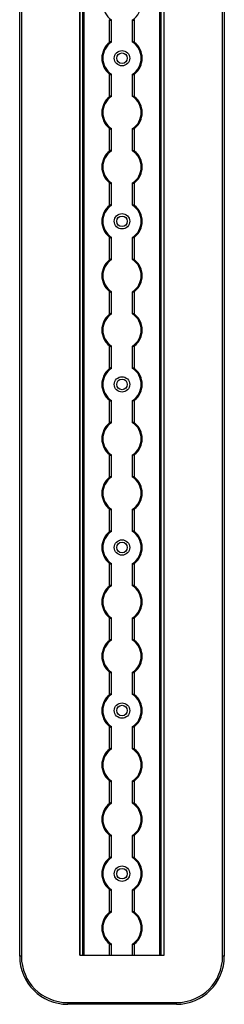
# Model space of a CAD drawing. Header units: millimetres. Extents: x -138 to 5612, y -1401 to 2631.
# Tile 70 of 116: x 4178 to 4284, y 542 to 1055. Entities that reach past the tile are written whole.
import ezdxf

# ---------------------------------------------------------------- set-up
doc = ezdxf.new("R2010")
doc.units = ezdxf.units.MM

msp = doc.modelspace()

# ---------------------------------------------------------------- linework, layer by layer
at = {"color": 7, "linetype": 'Continuous', "lineweight": 25}
for p, q in [((4177.86, 567.5), (4177.86, 2606.2)), ((4178.76, 2606.2), (4178.76, 567.5)), ((4209.16, 2605.55), (4209.16, 568.05)), ((4209.19, 568.05), (4209.19, 2605.55)), ((4210.72, 568.05), (4210.72, 2605.55)), ((4211.43, 568.05), (4211.43, 2605.55)), ((4250.88, 568.05), (4250.88, 2605.55)), ((4251.59, 568.05), (4251.59, 2605.55)), ((4253.13, 568.05), (4253.13, 2605.55)), ((4253.16, 568.05), (4253.16, 2605.55)), ((4283.56, 567.5), (4283.56, 2606.2)), ((4284.46, 2606.2), (4284.46, 567.5)), ((4224.66, 1043.25), (4224.66, 1055.05)), ((4225.66, 1043.45), (4225.66, 1054.85)), ((4236.66, 1043.45), (4236.66, 1054.85)), ((4237.66, 1043.25), (4237.66, 1055.05)), ((4224.66, 1014.95), (4224.66, 1026.75)), ((4225.66, 1015.15), (4225.66, 1026.55)), ((4236.66, 1015.15), (4236.66, 1026.55)), ((4237.66, 1014.95), (4237.66, 1026.75)), ((4224.66, 986.65), (4224.66, 998.45)), ((4225.66, 986.85), (4225.66, 998.25)), ((4236.66, 986.85), (4236.66, 998.25)), ((4237.66, 986.65), (4237.66, 998.45)), ((4224.66, 958.35), (4224.66, 970.15)), ((4225.66, 958.55), (4225.66, 969.95)), ((4236.66, 958.55), (4236.66, 969.95)), ((4237.66, 958.35), (4237.66, 970.15)), ((4224.66, 930.05), (4224.66, 941.85)), ((4225.66, 930.25), (4225.66, 941.65)), ((4236.66, 930.25), (4236.66, 941.65)), ((4237.66, 930.05), (4237.66, 941.85)), ((4224.66, 901.75), (4224.66, 913.55)), ((4225.66, 901.95), (4225.66, 913.35)), ((4236.66, 901.95), (4236.66, 913.35)), ((4237.66, 901.75), (4237.66, 913.55)), ((4224.66, 873.45), (4224.66, 885.25)), ((4225.66, 873.65), (4225.66, 885.05)), ((4236.66, 873.65), (4236.66, 885.05)), ((4237.66, 873.45), (4237.66, 885.25)), ((4224.66, 845.15), (4224.66, 856.95)), ((4225.66, 845.35), (4225.66, 856.75)), ((4236.66, 845.35), (4236.66, 856.75)), ((4237.66, 845.15), (4237.66, 856.95)), ((4224.66, 816.85), (4224.66, 828.65)), ((4225.66, 817.05), (4225.66, 828.45)), ((4236.66, 817.05), (4236.66, 828.45)), ((4237.66, 816.85), (4237.66, 828.65)), ((4224.66, 788.55), (4224.66, 800.35)), ((4225.66, 788.75), (4225.66, 800.15)), ((4236.66, 788.75), (4236.66, 800.15)), ((4237.66, 788.55), (4237.66, 800.35)), ((4224.66, 760.25), (4224.66, 772.05)), ((4225.66, 760.45), (4225.66, 771.85)), ((4236.66, 760.45), (4236.66, 771.85)), ((4237.66, 760.25), (4237.66, 772.05)), ((4224.66, 731.95), (4224.66, 743.75)), ((4225.66, 732.15), (4225.66, 743.55)), ((4236.66, 732.15), (4236.66, 743.55)), ((4237.66, 731.95), (4237.66, 743.75)), ((4224.66, 703.65), (4224.66, 715.45)), ((4225.66, 703.85), (4225.66, 715.25)), ((4236.66, 703.85), (4236.66, 715.25)), ((4237.66, 703.65), (4237.66, 715.45)), ((4224.66, 675.35), (4224.66, 687.15)), ((4225.66, 675.55), (4225.66, 686.95)), ((4236.66, 675.55), (4236.66, 686.95)), ((4237.66, 675.35), (4237.66, 687.15)), ((4224.66, 647.05), (4224.66, 658.85)), ((4225.66, 647.25), (4225.66, 658.65)), ((4236.66, 647.25), (4236.66, 658.65)), ((4237.66, 647.05), (4237.66, 658.85)), ((4224.66, 618.75), (4224.66, 630.55)), ((4237.66, 618.75), (4237.66, 630.55)), ((4225.66, 618.95), (4225.66, 630.35)), ((4236.66, 618.95), (4236.66, 630.35)), ((4224.66, 590.45), (4224.66, 602.25)), ((4225.66, 590.65), (4225.66, 602.05)), ((4236.66, 590.65), (4236.66, 602.05)), ((4237.66, 590.45), (4237.66, 602.25)), ((4224.66, 568.05), (4224.66, 573.95)), ((4225.66, 568.05), (4225.66, 573.75)), ((4236.66, 568.05), (4236.66, 573.75)), ((4237.66, 568.05), (4237.66, 573.95)), ((4178.76, 567.5), (4177.86, 567.5)), ((4209.16, 568.05), (4253.16, 568.05)), ((4214.06, 568), (4248.26, 568)), ((4284.46, 567.5), (4283.56, 567.5)), ((4202.86, 543.4), (4259.46, 543.4)), ((4202.86, 543.4), (4202.86, 542.5)), ((4259.46, 542.5), (4259.46, 543.4)), ((4259.46, 542.5), (4202.86, 542.5))]:
    msp.add_line(p, q, dxfattribs=at)
for centre, radius in [((4231.16, 1035), 4), ((4231.16, 1035), 2.75), ((4231.16, 950.1), 4), ((4231.16, 950.1), 2.75), ((4231.16, 865.2), 4), ((4231.16, 865.2), 2.75), ((4231.16, 780.3), 4), ((4231.16, 780.3), 2.75), ((4231.16, 695.4), 4), ((4231.16, 695.4), 2.75), ((4231.16, 610.5), 4), ((4231.16, 610.5), 2.75)]:
    msp.add_circle(centre, radius, dxfattribs=at)
for centre, radius, start, end in [((4231.16, 1063.3), 10, 123.367, 236.633), ((4231.16, 1063.3), 10, 303.367, 56.633), ((4231.16, 1035), 10.5, 128.2466, 231.7534), ((4231.16, 1035), 10, 123.367, 236.633), ((4231.16, 1035), 10, 303.367, 56.633), ((4231.16, 1035), 10.5, 308.2466, 51.7534), ((4231.16, 1006.7), 10.5, 128.2466, 231.7534), ((4231.16, 1006.7), 10, 123.367, 236.633), ((4231.16, 1006.7), 10, 303.367, 56.633), ((4231.16, 1006.7), 10.5, 308.2466, 51.7534), ((4231.16, 978.4), 10.5, 128.2466, 231.7534), ((4231.16, 978.4), 10, 123.367, 236.633), ((4231.16, 978.4), 10, 303.367, 56.633), ((4231.16, 978.4), 10.5, 308.2466, 51.7534), ((4231.16, 950.1), 10.5, 128.2466, 231.7534), ((4231.16, 950.1), 10, 123.367, 236.633), ((4231.16, 950.1), 10, 303.367, 56.633), ((4231.16, 950.1), 10.5, 308.2466, 51.7534), ((4231.16, 921.8), 10.5, 128.2466, 231.7534), ((4231.16, 921.8), 10, 123.367, 236.633), ((4231.16, 921.8), 10, 303.367, 56.633), ((4231.16, 921.8), 10.5, 308.2466, 51.7534), ((4231.16, 893.5), 10.5, 128.2466, 231.7534), ((4231.16, 893.5), 10, 123.367, 236.633), ((4231.16, 893.5), 10, 303.367, 56.633), ((4231.16, 893.5), 10.5, 308.2466, 51.7534), ((4231.16, 865.2), 10.5, 128.2466, 231.7534), ((4231.16, 865.2), 10, 123.367, 236.633), ((4231.16, 865.2), 10, 303.367, 56.633), ((4231.16, 865.2), 10.5, 308.2466, 51.7534), ((4231.16, 836.9), 10.5, 128.2466, 231.7534), ((4231.16, 836.9), 10, 123.367, 236.633), ((4231.16, 836.9), 10, 303.367, 56.633), ((4231.16, 836.9), 10.5, 308.2466, 51.7534), ((4231.16, 808.6), 10.5, 128.2466, 231.7534), ((4231.16, 808.6), 10, 123.367, 236.633), ((4231.16, 808.6), 10, 303.367, 56.633), ((4231.16, 808.6), 10.5, 308.2466, 51.7534), ((4231.16, 780.3), 10.5, 128.2466, 231.7534), ((4231.16, 780.3), 10, 123.367, 236.633), ((4231.16, 780.3), 10, 303.367, 56.633), ((4231.16, 780.3), 10.5, 308.2466, 51.7534), ((4231.16, 752), 10.5, 128.2466, 231.7534), ((4231.16, 752), 10, 123.367, 236.633), ((4231.16, 752), 10, 303.367, 56.633), ((4231.16, 752), 10.5, 308.2466, 51.7534), ((4231.16, 723.7), 10.5, 128.2466, 231.7534), ((4231.16, 723.7), 10, 123.367, 236.633), ((4231.16, 723.7), 10, 303.367, 56.633), ((4231.16, 723.7), 10.5, 308.2466, 51.7534), ((4231.16, 695.4), 10.5, 128.2466, 231.7534), ((4231.16, 695.4), 10, 123.367, 236.633), ((4231.16, 695.4), 10, 303.367, 56.633), ((4231.16, 695.4), 10.5, 308.2466, 51.7534), ((4231.16, 667.1), 10.5, 128.2466, 231.7534), ((4231.16, 667.1), 10, 123.367, 236.633), ((4231.16, 667.1), 10, 303.367, 56.633), ((4231.16, 667.1), 10.5, 308.2466, 51.7534), ((4231.16, 638.8), 10.5, 128.2466, 231.7534), ((4231.16, 638.8), 10, 123.367, 236.633), ((4231.16, 638.8), 10, 303.367, 56.633), ((4231.16, 638.8), 10.5, 308.2466, 51.7534), ((4231.16, 610.5), 10.5, 128.2466, 231.7534), ((4231.16, 610.5), 10, 123.367, 236.633), ((4231.16, 610.5), 10, 303.367, 56.633), ((4231.16, 610.5), 10.5, 308.2466, 51.7534), ((4231.16, 582.2), 10.5, 128.2466, 231.7534), ((4231.16, 582.2), 10, 123.367, 236.633), ((4231.16, 582.2), 10, 303.367, 56.633), ((4231.16, 582.2), 10.5, 308.2466, 51.7534), ((4202.86, 567.5), 25, 180, 270), ((4202.86, 567.5), 24.1, 180, 270), ((4214.06, 571), 3, 259.5247, 270), ((4248.26, 571), 3, 270, 280.4753), ((4259.46, 567.5), 24.1, 270, 0), ((4259.46, 567.5), 25, 270, 0)]:
    msp.add_arc(centre, radius, start, end, dxfattribs=at)
for points, knots in [([(4224.66, 1055.05), (4224.77, 1054.97), (4224.88, 1054.89), (4225.12, 1054.76), (4225.24, 1054.71), (4225.44, 1054.67), (4225.52, 1054.68), (4225.63, 1054.73), (4225.66, 1054.78), (4225.66, 1054.85)], [0, 0, 0, 0, 0.25, 0.25, 0.5, 0.5, 0.75, 0.75, 1, 1, 1, 1]), ([(4237.66, 1055.05), (4237.55, 1054.97), (4237.43, 1054.89), (4237.19, 1054.76), (4237.07, 1054.71), (4236.87, 1054.67), (4236.79, 1054.68), (4236.68, 1054.73), (4236.66, 1054.78), (4236.66, 1054.85)], [0, 0, 0, 0, 0.25, 0.25, 0.5, 0.5, 0.75, 0.75, 1, 1, 1, 1]), ([(4225.66, 1043.45), (4225.66, 1043.49), (4225.65, 1043.51), (4225.62, 1043.56), (4225.6, 1043.58), (4225.53, 1043.62), (4225.44, 1043.63), (4225.24, 1043.59), (4225.12, 1043.54), (4224.89, 1043.41), (4224.77, 1043.33), (4224.66, 1043.25)], [0, 0, 0, 0, 0.125, 0.125, 0.25, 0.25, 0.5, 0.5, 0.75, 0.75, 1, 1, 1, 1]), ([(4236.66, 1043.45), (4236.66, 1043.49), (4236.66, 1043.51), (4236.69, 1043.56), (4236.71, 1043.58), (4236.79, 1043.62), (4236.87, 1043.63), (4237.07, 1043.59), (4237.19, 1043.54), (4237.43, 1043.41), (4237.54, 1043.33), (4237.66, 1043.25)], [0, 0, 0, 0, 0.125, 0.125, 0.25, 0.25, 0.5, 0.5, 0.75, 0.75, 1, 1, 1, 1]), ([(4224.66, 1026.75), (4224.77, 1026.67), (4224.88, 1026.59), (4225.12, 1026.46), (4225.24, 1026.41), (4225.44, 1026.37), (4225.52, 1026.38), (4225.63, 1026.43), (4225.66, 1026.48), (4225.66, 1026.55)], [0, 0, 0, 0, 0.25, 0.25, 0.5, 0.5, 0.75, 0.75, 1, 1, 1, 1]), ([(4237.66, 1026.75), (4237.55, 1026.67), (4237.43, 1026.59), (4237.19, 1026.46), (4237.07, 1026.41), (4236.87, 1026.37), (4236.79, 1026.38), (4236.68, 1026.43), (4236.66, 1026.48), (4236.66, 1026.55)], [0, 0, 0, 0, 0.25, 0.25, 0.5, 0.5, 0.75, 0.75, 1, 1, 1, 1]), ([(4225.66, 1015.15), (4225.66, 1015.19), (4225.65, 1015.21), (4225.62, 1015.26), (4225.6, 1015.28), (4225.53, 1015.32), (4225.44, 1015.33), (4225.24, 1015.29), (4225.12, 1015.24), (4224.89, 1015.11), (4224.77, 1015.03), (4224.66, 1014.95)], [0, 0, 0, 0, 0.125, 0.125, 0.25, 0.25, 0.5, 0.5, 0.75, 0.75, 1, 1, 1, 1]), ([(4236.66, 1015.15), (4236.66, 1015.19), (4236.66, 1015.21), (4236.69, 1015.26), (4236.71, 1015.28), (4236.79, 1015.32), (4236.87, 1015.33), (4237.07, 1015.29), (4237.19, 1015.24), (4237.43, 1015.11), (4237.54, 1015.03), (4237.66, 1014.95)], [0, 0, 0, 0, 0.125, 0.125, 0.25, 0.25, 0.5, 0.5, 0.75, 0.75, 1, 1, 1, 1]), ([(4224.66, 998.45), (4224.77, 998.37), (4224.88, 998.29), (4225.12, 998.16), (4225.24, 998.11), (4225.44, 998.07), (4225.52, 998.08), (4225.63, 998.13), (4225.66, 998.18), (4225.66, 998.25)], [0, 0, 0, 0, 0.25, 0.25, 0.5, 0.5, 0.75, 0.75, 1, 1, 1, 1]), ([(4237.66, 998.45), (4237.55, 998.37), (4237.43, 998.29), (4237.19, 998.16), (4237.07, 998.11), (4236.87, 998.07), (4236.79, 998.08), (4236.68, 998.13), (4236.66, 998.18), (4236.66, 998.25)], [0, 0, 0, 0, 0.25, 0.25, 0.5, 0.5, 0.75, 0.75, 1, 1, 1, 1]), ([(4225.66, 986.85), (4225.66, 986.89), (4225.65, 986.91), (4225.62, 986.96), (4225.6, 986.98), (4225.53, 987.02), (4225.44, 987.03), (4225.24, 986.99), (4225.12, 986.94), (4224.89, 986.81), (4224.77, 986.73), (4224.66, 986.65)], [0, 0, 0, 0, 0.125, 0.125, 0.25, 0.25, 0.5, 0.5, 0.75, 0.75, 1, 1, 1, 1]), ([(4236.66, 986.85), (4236.66, 986.89), (4236.66, 986.91), (4236.69, 986.96), (4236.71, 986.98), (4236.79, 987.02), (4236.87, 987.03), (4237.07, 986.99), (4237.19, 986.94), (4237.43, 986.81), (4237.54, 986.73), (4237.66, 986.65)], [0, 0, 0, 0, 0.125, 0.125, 0.25, 0.25, 0.5, 0.5, 0.75, 0.75, 1, 1, 1, 1]), ([(4224.66, 970.15), (4224.77, 970.07), (4224.88, 969.99), (4225.12, 969.86), (4225.24, 969.81), (4225.44, 969.77), (4225.52, 969.78), (4225.63, 969.83), (4225.66, 969.88), (4225.66, 969.95)], [0, 0, 0, 0, 0.25, 0.25, 0.5, 0.5, 0.75, 0.75, 1, 1, 1, 1]), ([(4237.66, 970.15), (4237.55, 970.07), (4237.43, 969.99), (4237.19, 969.86), (4237.07, 969.81), (4236.87, 969.77), (4236.79, 969.78), (4236.68, 969.83), (4236.66, 969.88), (4236.66, 969.95)], [0, 0, 0, 0, 0.25, 0.25, 0.5, 0.5, 0.75, 0.75, 1, 1, 1, 1]), ([(4225.66, 958.55), (4225.66, 958.59), (4225.65, 958.61), (4225.62, 958.66), (4225.6, 958.68), (4225.53, 958.72), (4225.44, 958.73), (4225.24, 958.69), (4225.12, 958.64), (4224.89, 958.51), (4224.77, 958.43), (4224.66, 958.35)], [0, 0, 0, 0, 0.125, 0.125, 0.25, 0.25, 0.5, 0.5, 0.75, 0.75, 1, 1, 1, 1]), ([(4236.66, 958.55), (4236.66, 958.59), (4236.66, 958.61), (4236.69, 958.66), (4236.71, 958.68), (4236.79, 958.72), (4236.87, 958.73), (4237.07, 958.69), (4237.19, 958.64), (4237.43, 958.51), (4237.54, 958.43), (4237.66, 958.35)], [0, 0, 0, 0, 0.125, 0.125, 0.25, 0.25, 0.5, 0.5, 0.75, 0.75, 1, 1, 1, 1]), ([(4224.66, 941.85), (4224.77, 941.77), (4224.88, 941.69), (4225.12, 941.56), (4225.24, 941.51), (4225.44, 941.47), (4225.52, 941.48), (4225.63, 941.53), (4225.66, 941.58), (4225.66, 941.65)], [0, 0, 0, 0, 0.25, 0.25, 0.5, 0.5, 0.75, 0.75, 1, 1, 1, 1]), ([(4237.66, 941.85), (4237.55, 941.77), (4237.43, 941.69), (4237.19, 941.56), (4237.07, 941.51), (4236.87, 941.47), (4236.79, 941.48), (4236.68, 941.53), (4236.66, 941.58), (4236.66, 941.65)], [0, 0, 0, 0, 0.25, 0.25, 0.5, 0.5, 0.75, 0.75, 1, 1, 1, 1]), ([(4225.66, 930.25), (4225.66, 930.29), (4225.65, 930.31), (4225.62, 930.36), (4225.6, 930.38), (4225.53, 930.42), (4225.44, 930.43), (4225.24, 930.39), (4225.12, 930.34), (4224.89, 930.21), (4224.77, 930.13), (4224.66, 930.05)], [0, 0, 0, 0, 0.125, 0.125, 0.25, 0.25, 0.5, 0.5, 0.75, 0.75, 1, 1, 1, 1]), ([(4236.66, 930.25), (4236.66, 930.29), (4236.66, 930.31), (4236.69, 930.36), (4236.71, 930.38), (4236.79, 930.42), (4236.87, 930.43), (4237.07, 930.39), (4237.19, 930.34), (4237.43, 930.21), (4237.54, 930.13), (4237.66, 930.05)], [0, 0, 0, 0, 0.125, 0.125, 0.25, 0.25, 0.5, 0.5, 0.75, 0.75, 1, 1, 1, 1]), ([(4224.66, 913.55), (4224.77, 913.47), (4224.88, 913.39), (4225.12, 913.26), (4225.24, 913.21), (4225.44, 913.17), (4225.52, 913.18), (4225.63, 913.23), (4225.66, 913.28), (4225.66, 913.35)], [0, 0, 0, 0, 0.25, 0.25, 0.5, 0.5, 0.75, 0.75, 1, 1, 1, 1]), ([(4237.66, 913.55), (4237.55, 913.47), (4237.43, 913.39), (4237.19, 913.26), (4237.07, 913.21), (4236.87, 913.17), (4236.79, 913.18), (4236.68, 913.23), (4236.66, 913.28), (4236.66, 913.35)], [0, 0, 0, 0, 0.25, 0.25, 0.5, 0.5, 0.75, 0.75, 1, 1, 1, 1]), ([(4225.66, 901.95), (4225.66, 901.99), (4225.65, 902.01), (4225.62, 902.06), (4225.6, 902.08), (4225.53, 902.12), (4225.44, 902.13), (4225.24, 902.09), (4225.12, 902.04), (4224.89, 901.91), (4224.77, 901.83), (4224.66, 901.75)], [0, 0, 0, 0, 0.125, 0.125, 0.25, 0.25, 0.5, 0.5, 0.75, 0.75, 1, 1, 1, 1]), ([(4236.66, 901.95), (4236.66, 901.99), (4236.66, 902.01), (4236.69, 902.06), (4236.71, 902.08), (4236.79, 902.12), (4236.87, 902.13), (4237.07, 902.09), (4237.19, 902.04), (4237.43, 901.91), (4237.54, 901.83), (4237.66, 901.75)], [0, 0, 0, 0, 0.125, 0.125, 0.25, 0.25, 0.5, 0.5, 0.75, 0.75, 1, 1, 1, 1]), ([(4224.66, 885.25), (4224.77, 885.17), (4224.88, 885.09), (4225.12, 884.96), (4225.24, 884.91), (4225.44, 884.87), (4225.52, 884.88), (4225.63, 884.93), (4225.66, 884.98), (4225.66, 885.05)], [0, 0, 0, 0, 0.25, 0.25, 0.5, 0.5, 0.75, 0.75, 1, 1, 1, 1]), ([(4237.66, 885.25), (4237.55, 885.17), (4237.43, 885.09), (4237.19, 884.96), (4237.07, 884.91), (4236.87, 884.87), (4236.79, 884.88), (4236.68, 884.93), (4236.66, 884.98), (4236.66, 885.05)], [0, 0, 0, 0, 0.25, 0.25, 0.5, 0.5, 0.75, 0.75, 1, 1, 1, 1]), ([(4225.66, 873.65), (4225.66, 873.69), (4225.65, 873.71), (4225.62, 873.76), (4225.6, 873.78), (4225.53, 873.82), (4225.44, 873.83), (4225.24, 873.79), (4225.12, 873.74), (4224.89, 873.61), (4224.77, 873.53), (4224.66, 873.45)], [0, 0, 0, 0, 0.125, 0.125, 0.25, 0.25, 0.5, 0.5, 0.75, 0.75, 1, 1, 1, 1]), ([(4236.66, 873.65), (4236.66, 873.69), (4236.66, 873.71), (4236.69, 873.76), (4236.71, 873.78), (4236.79, 873.82), (4236.87, 873.83), (4237.07, 873.79), (4237.19, 873.74), (4237.43, 873.61), (4237.54, 873.53), (4237.66, 873.45)], [0, 0, 0, 0, 0.125, 0.125, 0.25, 0.25, 0.5, 0.5, 0.75, 0.75, 1, 1, 1, 1]), ([(4224.66, 856.95), (4224.77, 856.87), (4224.88, 856.79), (4225.12, 856.66), (4225.24, 856.61), (4225.44, 856.57), (4225.52, 856.58), (4225.63, 856.63), (4225.66, 856.68), (4225.66, 856.75)], [0, 0, 0, 0, 0.25, 0.25, 0.5, 0.5, 0.75, 0.75, 1, 1, 1, 1]), ([(4237.66, 856.95), (4237.55, 856.87), (4237.43, 856.79), (4237.19, 856.66), (4237.07, 856.61), (4236.87, 856.57), (4236.79, 856.58), (4236.68, 856.63), (4236.66, 856.68), (4236.66, 856.75)], [0, 0, 0, 0, 0.25, 0.25, 0.5, 0.5, 0.75, 0.75, 1, 1, 1, 1]), ([(4225.66, 845.35), (4225.66, 845.39), (4225.65, 845.41), (4225.62, 845.46), (4225.6, 845.48), (4225.53, 845.52), (4225.44, 845.53), (4225.24, 845.49), (4225.12, 845.44), (4224.89, 845.31), (4224.77, 845.23), (4224.66, 845.15)], [0, 0, 0, 0, 0.125, 0.125, 0.25, 0.25, 0.5, 0.5, 0.75, 0.75, 1, 1, 1, 1]), ([(4236.66, 845.35), (4236.66, 845.39), (4236.66, 845.41), (4236.69, 845.46), (4236.71, 845.48), (4236.79, 845.52), (4236.87, 845.53), (4237.07, 845.49), (4237.19, 845.44), (4237.43, 845.31), (4237.54, 845.23), (4237.66, 845.15)], [0, 0, 0, 0, 0.125, 0.125, 0.25, 0.25, 0.5, 0.5, 0.75, 0.75, 1, 1, 1, 1]), ([(4224.66, 828.65), (4224.77, 828.57), (4224.88, 828.49), (4225.12, 828.36), (4225.24, 828.31), (4225.44, 828.27), (4225.52, 828.28), (4225.63, 828.33), (4225.66, 828.38), (4225.66, 828.45)], [0, 0, 0, 0, 0.25, 0.25, 0.5, 0.5, 0.75, 0.75, 1, 1, 1, 1]), ([(4237.66, 828.65), (4237.55, 828.57), (4237.43, 828.49), (4237.19, 828.36), (4237.07, 828.31), (4236.87, 828.27), (4236.79, 828.28), (4236.68, 828.33), (4236.66, 828.38), (4236.66, 828.45)], [0, 0, 0, 0, 0.25, 0.25, 0.5, 0.5, 0.75, 0.75, 1, 1, 1, 1]), ([(4225.66, 817.05), (4225.66, 817.09), (4225.65, 817.11), (4225.62, 817.16), (4225.6, 817.18), (4225.53, 817.22), (4225.44, 817.23), (4225.24, 817.19), (4225.12, 817.14), (4224.89, 817.01), (4224.77, 816.93), (4224.66, 816.85)], [0, 0, 0, 0, 0.125, 0.125, 0.25, 0.25, 0.5, 0.5, 0.75, 0.75, 1, 1, 1, 1]), ([(4236.66, 817.05), (4236.66, 817.09), (4236.66, 817.11), (4236.69, 817.16), (4236.71, 817.18), (4236.79, 817.22), (4236.87, 817.23), (4237.07, 817.19), (4237.19, 817.14), (4237.43, 817.01), (4237.54, 816.93), (4237.66, 816.85)], [0, 0, 0, 0, 0.125, 0.125, 0.25, 0.25, 0.5, 0.5, 0.75, 0.75, 1, 1, 1, 1]), ([(4224.66, 800.35), (4224.77, 800.27), (4224.88, 800.19), (4225.12, 800.06), (4225.24, 800.01), (4225.44, 799.97), (4225.52, 799.98), (4225.63, 800.03), (4225.66, 800.08), (4225.66, 800.15)], [0, 0, 0, 0, 0.25, 0.25, 0.5, 0.5, 0.75, 0.75, 1, 1, 1, 1]), ([(4237.66, 800.35), (4237.55, 800.27), (4237.43, 800.19), (4237.19, 800.06), (4237.07, 800.01), (4236.87, 799.97), (4236.79, 799.98), (4236.68, 800.03), (4236.66, 800.08), (4236.66, 800.15)], [0, 0, 0, 0, 0.25, 0.25, 0.5, 0.5, 0.75, 0.75, 1, 1, 1, 1]), ([(4225.66, 788.75), (4225.66, 788.79), (4225.65, 788.81), (4225.62, 788.86), (4225.6, 788.88), (4225.53, 788.92), (4225.44, 788.93), (4225.24, 788.89), (4225.12, 788.84), (4224.89, 788.71), (4224.77, 788.63), (4224.66, 788.55)], [0, 0, 0, 0, 0.125, 0.125, 0.25, 0.25, 0.5, 0.5, 0.75, 0.75, 1, 1, 1, 1]), ([(4236.66, 788.75), (4236.66, 788.79), (4236.66, 788.81), (4236.69, 788.86), (4236.71, 788.88), (4236.79, 788.92), (4236.87, 788.93), (4237.07, 788.89), (4237.19, 788.84), (4237.43, 788.71), (4237.54, 788.63), (4237.66, 788.55)], [0, 0, 0, 0, 0.125, 0.125, 0.25, 0.25, 0.5, 0.5, 0.75, 0.75, 1, 1, 1, 1]), ([(4224.66, 772.05), (4224.77, 771.97), (4224.88, 771.89), (4225.12, 771.76), (4225.24, 771.71), (4225.44, 771.67), (4225.52, 771.68), (4225.63, 771.73), (4225.66, 771.78), (4225.66, 771.85)], [0, 0, 0, 0, 0.25, 0.25, 0.5, 0.5, 0.75, 0.75, 1, 1, 1, 1]), ([(4237.66, 772.05), (4237.55, 771.97), (4237.43, 771.89), (4237.19, 771.76), (4237.07, 771.71), (4236.87, 771.67), (4236.79, 771.68), (4236.68, 771.73), (4236.66, 771.78), (4236.66, 771.85)], [0, 0, 0, 0, 0.25, 0.25, 0.5, 0.5, 0.75, 0.75, 1, 1, 1, 1]), ([(4225.66, 760.45), (4225.66, 760.49), (4225.65, 760.51), (4225.62, 760.56), (4225.6, 760.58), (4225.53, 760.62), (4225.44, 760.63), (4225.24, 760.59), (4225.12, 760.54), (4224.89, 760.41), (4224.77, 760.33), (4224.66, 760.25)], [0, 0, 0, 0, 0.125, 0.125, 0.25, 0.25, 0.5, 0.5, 0.75, 0.75, 1, 1, 1, 1]), ([(4236.66, 760.45), (4236.66, 760.49), (4236.66, 760.51), (4236.69, 760.56), (4236.71, 760.58), (4236.79, 760.62), (4236.87, 760.63), (4237.07, 760.59), (4237.19, 760.54), (4237.43, 760.41), (4237.54, 760.33), (4237.66, 760.25)], [0, 0, 0, 0, 0.125, 0.125, 0.25, 0.25, 0.5, 0.5, 0.75, 0.75, 1, 1, 1, 1]), ([(4224.66, 743.75), (4224.77, 743.67), (4224.88, 743.59), (4225.12, 743.46), (4225.24, 743.41), (4225.44, 743.37), (4225.52, 743.38), (4225.63, 743.43), (4225.66, 743.48), (4225.66, 743.55)], [0, 0, 0, 0, 0.25, 0.25, 0.5, 0.5, 0.75, 0.75, 1, 1, 1, 1]), ([(4237.66, 743.75), (4237.55, 743.67), (4237.43, 743.59), (4237.19, 743.46), (4237.07, 743.41), (4236.87, 743.37), (4236.79, 743.38), (4236.68, 743.43), (4236.66, 743.48), (4236.66, 743.55)], [0, 0, 0, 0, 0.25, 0.25, 0.5, 0.5, 0.75, 0.75, 1, 1, 1, 1]), ([(4225.66, 732.15), (4225.66, 732.19), (4225.65, 732.21), (4225.62, 732.26), (4225.6, 732.28), (4225.53, 732.32), (4225.44, 732.33), (4225.24, 732.29), (4225.12, 732.24), (4224.89, 732.11), (4224.77, 732.03), (4224.66, 731.95)], [0, 0, 0, 0, 0.125, 0.125, 0.25, 0.25, 0.5, 0.5, 0.75, 0.75, 1, 1, 1, 1]), ([(4236.66, 732.15), (4236.66, 732.19), (4236.66, 732.21), (4236.69, 732.26), (4236.71, 732.28), (4236.79, 732.32), (4236.87, 732.33), (4237.07, 732.29), (4237.19, 732.24), (4237.43, 732.11), (4237.54, 732.03), (4237.66, 731.95)], [0, 0, 0, 0, 0.125, 0.125, 0.25, 0.25, 0.5, 0.5, 0.75, 0.75, 1, 1, 1, 1]), ([(4224.66, 715.45), (4224.77, 715.37), (4224.88, 715.29), (4225.12, 715.16), (4225.24, 715.11), (4225.44, 715.07), (4225.52, 715.08), (4225.63, 715.13), (4225.66, 715.18), (4225.66, 715.25)], [0, 0, 0, 0, 0.25, 0.25, 0.5, 0.5, 0.75, 0.75, 1, 1, 1, 1]), ([(4237.66, 715.45), (4237.55, 715.37), (4237.43, 715.29), (4237.19, 715.16), (4237.07, 715.11), (4236.87, 715.07), (4236.79, 715.08), (4236.68, 715.13), (4236.66, 715.18), (4236.66, 715.25)], [0, 0, 0, 0, 0.25, 0.25, 0.5, 0.5, 0.75, 0.75, 1, 1, 1, 1]), ([(4225.66, 703.85), (4225.66, 703.89), (4225.65, 703.91), (4225.62, 703.96), (4225.6, 703.98), (4225.53, 704.02), (4225.44, 704.03), (4225.24, 703.99), (4225.12, 703.94), (4224.89, 703.81), (4224.77, 703.73), (4224.66, 703.65)], [0, 0, 0, 0, 0.125, 0.125, 0.25, 0.25, 0.5, 0.5, 0.75, 0.75, 1, 1, 1, 1]), ([(4236.66, 703.85), (4236.66, 703.89), (4236.66, 703.91), (4236.69, 703.96), (4236.71, 703.98), (4236.79, 704.02), (4236.87, 704.03), (4237.07, 703.99), (4237.19, 703.94), (4237.43, 703.81), (4237.54, 703.73), (4237.66, 703.65)], [0, 0, 0, 0, 0.125, 0.125, 0.25, 0.25, 0.5, 0.5, 0.75, 0.75, 1, 1, 1, 1]), ([(4224.66, 687.15), (4224.77, 687.07), (4224.88, 686.99), (4225.12, 686.86), (4225.24, 686.81), (4225.44, 686.77), (4225.52, 686.78), (4225.63, 686.83), (4225.66, 686.88), (4225.66, 686.95)], [0, 0, 0, 0, 0.25, 0.25, 0.5, 0.5, 0.75, 0.75, 1, 1, 1, 1]), ([(4237.66, 687.15), (4237.55, 687.07), (4237.43, 686.99), (4237.19, 686.86), (4237.07, 686.81), (4236.87, 686.77), (4236.79, 686.78), (4236.68, 686.83), (4236.66, 686.88), (4236.66, 686.95)], [0, 0, 0, 0, 0.25, 0.25, 0.5, 0.5, 0.75, 0.75, 1, 1, 1, 1]), ([(4225.66, 675.55), (4225.66, 675.59), (4225.65, 675.61), (4225.62, 675.66), (4225.6, 675.68), (4225.53, 675.72), (4225.44, 675.73), (4225.24, 675.69), (4225.12, 675.64), (4224.89, 675.51), (4224.77, 675.43), (4224.66, 675.35)], [0, 0, 0, 0, 0.125, 0.125, 0.25, 0.25, 0.5, 0.5, 0.75, 0.75, 1, 1, 1, 1]), ([(4236.66, 675.55), (4236.66, 675.59), (4236.66, 675.61), (4236.69, 675.66), (4236.71, 675.68), (4236.79, 675.72), (4236.87, 675.73), (4237.07, 675.69), (4237.19, 675.64), (4237.43, 675.51), (4237.54, 675.43), (4237.66, 675.35)], [0, 0, 0, 0, 0.125, 0.125, 0.25, 0.25, 0.5, 0.5, 0.75, 0.75, 1, 1, 1, 1]), ([(4224.66, 658.85), (4224.77, 658.77), (4224.88, 658.69), (4225.12, 658.56), (4225.24, 658.51), (4225.44, 658.47), (4225.52, 658.48), (4225.63, 658.53), (4225.66, 658.58), (4225.66, 658.65)], [0, 0, 0, 0, 0.25, 0.25, 0.5, 0.5, 0.75, 0.75, 1, 1, 1, 1]), ([(4237.66, 658.85), (4237.55, 658.77), (4237.43, 658.69), (4237.19, 658.56), (4237.07, 658.51), (4236.87, 658.47), (4236.79, 658.48), (4236.68, 658.53), (4236.66, 658.58), (4236.66, 658.65)], [0, 0, 0, 0, 0.25, 0.25, 0.5, 0.5, 0.75, 0.75, 1, 1, 1, 1]), ([(4225.66, 647.25), (4225.66, 647.29), (4225.65, 647.31), (4225.62, 647.36), (4225.6, 647.38), (4225.53, 647.42), (4225.44, 647.43), (4225.24, 647.39), (4225.12, 647.34), (4224.89, 647.21), (4224.77, 647.13), (4224.66, 647.05)], [0, 0, 0, 0, 0.125, 0.125, 0.25, 0.25, 0.5, 0.5, 0.75, 0.75, 1, 1, 1, 1]), ([(4236.66, 647.25), (4236.66, 647.29), (4236.66, 647.31), (4236.69, 647.36), (4236.71, 647.38), (4236.79, 647.42), (4236.87, 647.43), (4237.07, 647.39), (4237.19, 647.34), (4237.43, 647.21), (4237.54, 647.13), (4237.66, 647.05)], [0, 0, 0, 0, 0.125, 0.125, 0.25, 0.25, 0.5, 0.5, 0.75, 0.75, 1, 1, 1, 1]), ([(4224.66, 630.55), (4224.77, 630.47), (4224.88, 630.39), (4225.12, 630.26), (4225.24, 630.21), (4225.44, 630.17), (4225.52, 630.18), (4225.63, 630.23), (4225.66, 630.28), (4225.66, 630.35)], [0, 0, 0, 0, 0.25, 0.25, 0.5, 0.5, 0.75, 0.75, 1, 1, 1, 1]), ([(4237.66, 630.55), (4237.55, 630.47), (4237.43, 630.39), (4237.19, 630.26), (4237.07, 630.21), (4236.87, 630.17), (4236.79, 630.18), (4236.68, 630.23), (4236.66, 630.28), (4236.66, 630.35)], [0, 0, 0, 0, 0.25, 0.25, 0.5, 0.5, 0.75, 0.75, 1, 1, 1, 1]), ([(4225.66, 618.95), (4225.66, 618.99), (4225.65, 619.01), (4225.62, 619.06), (4225.6, 619.08), (4225.53, 619.12), (4225.44, 619.13), (4225.24, 619.09), (4225.12, 619.04), (4224.89, 618.91), (4224.77, 618.83), (4224.66, 618.75)], [0, 0, 0, 0, 0.125, 0.125, 0.25, 0.25, 0.5, 0.5, 0.75, 0.75, 1, 1, 1, 1]), ([(4236.66, 618.95), (4236.66, 618.99), (4236.66, 619.01), (4236.69, 619.06), (4236.71, 619.08), (4236.79, 619.12), (4236.87, 619.13), (4237.07, 619.09), (4237.19, 619.04), (4237.43, 618.91), (4237.54, 618.83), (4237.66, 618.75)], [0, 0, 0, 0, 0.125, 0.125, 0.25, 0.25, 0.5, 0.5, 0.75, 0.75, 1, 1, 1, 1]), ([(4224.66, 602.25), (4224.77, 602.17), (4224.88, 602.09), (4225.12, 601.96), (4225.24, 601.91), (4225.44, 601.87), (4225.52, 601.88), (4225.63, 601.93), (4225.66, 601.98), (4225.66, 602.05)], [0, 0, 0, 0, 0.25, 0.25, 0.5, 0.5, 0.75, 0.75, 1, 1, 1, 1]), ([(4237.66, 602.25), (4237.55, 602.17), (4237.43, 602.09), (4237.19, 601.96), (4237.07, 601.91), (4236.87, 601.87), (4236.79, 601.88), (4236.68, 601.93), (4236.66, 601.98), (4236.66, 602.05)], [0, 0, 0, 0, 0.25, 0.25, 0.5, 0.5, 0.75, 0.75, 1, 1, 1, 1]), ([(4225.66, 590.65), (4225.66, 590.69), (4225.65, 590.71), (4225.62, 590.76), (4225.6, 590.78), (4225.53, 590.82), (4225.44, 590.83), (4225.24, 590.79), (4225.12, 590.74), (4224.89, 590.61), (4224.77, 590.53), (4224.66, 590.45)], [0, 0, 0, 0, 0.125, 0.125, 0.25, 0.25, 0.5, 0.5, 0.75, 0.75, 1, 1, 1, 1]), ([(4236.66, 590.65), (4236.66, 590.69), (4236.66, 590.71), (4236.69, 590.76), (4236.71, 590.78), (4236.79, 590.82), (4236.87, 590.83), (4237.07, 590.79), (4237.19, 590.74), (4237.43, 590.61), (4237.54, 590.53), (4237.66, 590.45)], [0, 0, 0, 0, 0.125, 0.125, 0.25, 0.25, 0.5, 0.5, 0.75, 0.75, 1, 1, 1, 1]), ([(4224.66, 573.95), (4224.77, 573.87), (4224.88, 573.79), (4225.12, 573.66), (4225.24, 573.61), (4225.44, 573.57), (4225.52, 573.58), (4225.63, 573.63), (4225.66, 573.68), (4225.66, 573.75)], [0, 0, 0, 0, 0.25, 0.25, 0.5, 0.5, 0.75, 0.75, 1, 1, 1, 1]), ([(4237.66, 573.95), (4237.55, 573.87), (4237.43, 573.79), (4237.19, 573.66), (4237.07, 573.61), (4236.87, 573.57), (4236.79, 573.58), (4236.68, 573.63), (4236.66, 573.68), (4236.66, 573.75)], [0, 0, 0, 0, 0.25, 0.25, 0.5, 0.5, 0.75, 0.75, 1, 1, 1, 1])]:
    msp.add_open_spline(points, degree=3, knots=knots, dxfattribs=at)
for points in [[(4225.66, 1054.85), (4225.66, 1054.88), (4225.66, 1054.91), (4225.66, 1054.95)], [(4236.66, 1054.85), (4236.66, 1054.88), (4236.66, 1054.91), (4236.66, 1054.95)], [(4225.66, 1043.35), (4225.66, 1043.39), (4225.66, 1043.42), (4225.66, 1043.45)], [(4236.66, 1043.35), (4236.66, 1043.39), (4236.66, 1043.42), (4236.66, 1043.45)], [(4225.66, 1026.55), (4225.66, 1026.58), (4225.66, 1026.61), (4225.66, 1026.65)], [(4236.66, 1026.55), (4236.66, 1026.58), (4236.66, 1026.61), (4236.66, 1026.65)], [(4225.66, 1015.05), (4225.66, 1015.09), (4225.66, 1015.12), (4225.66, 1015.15)], [(4236.66, 1015.05), (4236.66, 1015.09), (4236.66, 1015.12), (4236.66, 1015.15)], [(4225.66, 998.25), (4225.66, 998.28), (4225.66, 998.31), (4225.66, 998.35)], [(4236.66, 998.25), (4236.66, 998.28), (4236.66, 998.31), (4236.66, 998.35)], [(4225.66, 986.75), (4225.66, 986.79), (4225.66, 986.82), (4225.66, 986.85)], [(4236.66, 986.75), (4236.66, 986.79), (4236.66, 986.82), (4236.66, 986.85)], [(4225.66, 969.95), (4225.66, 969.98), (4225.66, 970.01), (4225.66, 970.05)], [(4236.66, 969.95), (4236.66, 969.98), (4236.66, 970.01), (4236.66, 970.05)], [(4225.66, 958.45), (4225.66, 958.49), (4225.66, 958.52), (4225.66, 958.55)], [(4236.66, 958.45), (4236.66, 958.49), (4236.66, 958.52), (4236.66, 958.55)], [(4225.66, 941.65), (4225.66, 941.68), (4225.66, 941.71), (4225.66, 941.75)], [(4236.66, 941.65), (4236.66, 941.68), (4236.66, 941.71), (4236.66, 941.75)], [(4225.66, 930.15), (4225.66, 930.19), (4225.66, 930.22), (4225.66, 930.25)], [(4236.66, 930.15), (4236.66, 930.19), (4236.66, 930.22), (4236.66, 930.25)], [(4225.66, 913.35), (4225.66, 913.38), (4225.66, 913.41), (4225.66, 913.45)], [(4236.66, 913.35), (4236.66, 913.38), (4236.66, 913.41), (4236.66, 913.45)], [(4225.66, 901.85), (4225.66, 901.89), (4225.66, 901.92), (4225.66, 901.95)], [(4236.66, 901.85), (4236.66, 901.89), (4236.66, 901.92), (4236.66, 901.95)], [(4225.66, 885.05), (4225.66, 885.08), (4225.66, 885.11), (4225.66, 885.15)], [(4236.66, 885.05), (4236.66, 885.08), (4236.66, 885.11), (4236.66, 885.15)], [(4225.66, 873.55), (4225.66, 873.59), (4225.66, 873.62), (4225.66, 873.65)], [(4236.66, 873.55), (4236.66, 873.59), (4236.66, 873.62), (4236.66, 873.65)], [(4225.66, 856.75), (4225.66, 856.78), (4225.66, 856.81), (4225.66, 856.85)], [(4236.66, 856.75), (4236.66, 856.78), (4236.66, 856.81), (4236.66, 856.85)], [(4225.66, 845.25), (4225.66, 845.29), (4225.66, 845.32), (4225.66, 845.35)], [(4236.66, 845.25), (4236.66, 845.29), (4236.66, 845.32), (4236.66, 845.35)], [(4225.66, 828.45), (4225.66, 828.48), (4225.66, 828.51), (4225.66, 828.55)], [(4236.66, 828.45), (4236.66, 828.48), (4236.66, 828.51), (4236.66, 828.55)], [(4225.66, 816.95), (4225.66, 816.99), (4225.66, 817.02), (4225.66, 817.05)], [(4236.66, 816.95), (4236.66, 816.99), (4236.66, 817.02), (4236.66, 817.05)], [(4225.66, 800.15), (4225.66, 800.18), (4225.66, 800.21), (4225.66, 800.25)], [(4236.66, 800.15), (4236.66, 800.18), (4236.66, 800.21), (4236.66, 800.25)], [(4225.66, 788.65), (4225.66, 788.69), (4225.66, 788.72), (4225.66, 788.75)], [(4236.66, 788.65), (4236.66, 788.69), (4236.66, 788.72), (4236.66, 788.75)], [(4225.66, 771.85), (4225.66, 771.88), (4225.66, 771.91), (4225.66, 771.95)], [(4236.66, 771.85), (4236.66, 771.88), (4236.66, 771.91), (4236.66, 771.95)], [(4225.66, 760.35), (4225.66, 760.39), (4225.66, 760.42), (4225.66, 760.45)], [(4236.66, 760.35), (4236.66, 760.39), (4236.66, 760.42), (4236.66, 760.45)], [(4225.66, 743.55), (4225.66, 743.58), (4225.66, 743.61), (4225.66, 743.65)], [(4236.66, 743.55), (4236.66, 743.58), (4236.66, 743.61), (4236.66, 743.65)], [(4225.66, 732.05), (4225.66, 732.09), (4225.66, 732.12), (4225.66, 732.15)], [(4236.66, 732.05), (4236.66, 732.09), (4236.66, 732.12), (4236.66, 732.15)], [(4225.66, 715.25), (4225.66, 715.28), (4225.66, 715.31), (4225.66, 715.35)], [(4236.66, 715.25), (4236.66, 715.28), (4236.66, 715.31), (4236.66, 715.35)], [(4225.66, 703.75), (4225.66, 703.79), (4225.66, 703.82), (4225.66, 703.85)], [(4236.66, 703.75), (4236.66, 703.79), (4236.66, 703.82), (4236.66, 703.85)], [(4225.66, 686.95), (4225.66, 686.98), (4225.66, 687.01), (4225.66, 687.05)], [(4236.66, 686.95), (4236.66, 686.98), (4236.66, 687.01), (4236.66, 687.05)], [(4225.66, 675.45), (4225.66, 675.49), (4225.66, 675.52), (4225.66, 675.55)], [(4236.66, 675.45), (4236.66, 675.49), (4236.66, 675.52), (4236.66, 675.55)], [(4225.66, 658.65), (4225.66, 658.68), (4225.66, 658.71), (4225.66, 658.75)], [(4236.66, 658.65), (4236.66, 658.68), (4236.66, 658.71), (4236.66, 658.75)], [(4225.66, 647.15), (4225.66, 647.19), (4225.66, 647.22), (4225.66, 647.25)], [(4236.66, 647.15), (4236.66, 647.19), (4236.66, 647.22), (4236.66, 647.25)], [(4225.66, 630.35), (4225.66, 630.38), (4225.66, 630.41), (4225.66, 630.45)], [(4236.66, 630.35), (4236.66, 630.38), (4236.66, 630.41), (4236.66, 630.45)], [(4225.66, 618.85), (4225.66, 618.89), (4225.66, 618.92), (4225.66, 618.95)], [(4236.66, 618.85), (4236.66, 618.89), (4236.66, 618.92), (4236.66, 618.95)], [(4225.66, 602.05), (4225.66, 602.08), (4225.66, 602.11), (4225.66, 602.15)], [(4236.66, 602.05), (4236.66, 602.08), (4236.66, 602.11), (4236.66, 602.15)], [(4225.66, 590.55), (4225.66, 590.59), (4225.66, 590.62), (4225.66, 590.65)], [(4236.66, 590.55), (4236.66, 590.59), (4236.66, 590.62), (4236.66, 590.65)], [(4225.66, 573.75), (4225.66, 573.78), (4225.66, 573.81), (4225.66, 573.85)], [(4236.66, 573.75), (4236.66, 573.78), (4236.66, 573.81), (4236.66, 573.85)]]:
    msp.add_open_spline(points, degree=3, dxfattribs=at)

doc.saveas('drawing.dxf')
